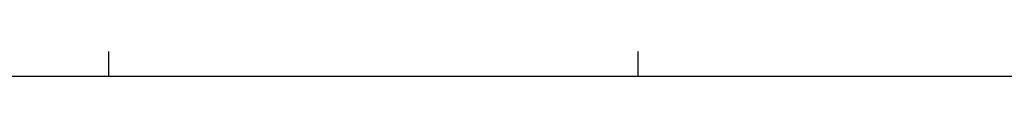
# Model space of a CAD drawing. Header units: millimetres. Extents: x -13501 to 278776, y 0 to 252300.
# Tile 131 of 132: x 200683 to 239730, y 251300 to 252300. Entities that reach past the tile are written whole.
import ezdxf
from ezdxf.enums import TextEntityAlignment as Align

# ---------------------------------------------------------------- set-up
doc = ezdxf.new("R2010")
doc.units = ezdxf.units.MM
doc.header["$LTSCALE"] = 100
doc.layers.get('0').update_dxf_attribs({"linetype": 'CONTINUOUS'})
doc.layers.add('SCHERMER_KADER', color=7, linetype='CONTINUOUS')
doc.layers.add('SCHERMER_ONDERHOEK', color=7, linetype='CONTINUOUS')
doc.styles.add('B-01', font='GOTHICI.TTF')
doc.styles.add('cg omega', font='GOTHICI.TTF', dxfattribs={"width": 1.32})
doc.styles.add('CG OMEGA BOLD', font='GOTHICBI.TTF', dxfattribs={"width": 1.32})

# ---------------------------------------------------------------- blocks, each defined once
blk = doc.blocks.new('1350x840')
at = {"layer": 'SCHERMER_KADER', "color": 9}
for p, q in [((-620, 831), (-620, 821)), ((-410, 831), (-410, 821))]:
    blk.add_line(p, q, dxfattribs=at)
at = {"layer": 'SCHERMER_KADER', "color": 8, "linetype": 'Continuous'}
blk.add_line((0, 821), (-1316, 821), dxfattribs=at)
at = {"layer": 'SCHERMER_ONDERHOEK', "style": 'B-01'}
for tag, p in [('WIJZA', (-161.01, 168.4)), ('WIJZG', (-75.51, 168.4)), ('OMSCHRIJVINGA', (-161.01, 162)), ('OMSCHRIJVINGG', (-75.51, 162)), ('WIJZB', (-161.01, 155.6)), ('WIJZH', (-75.51, 155.6)), ('OMSCHRIJVINGB', (-161.01, 149.2)), ('OMSCHRIJVINGH', (-75.51, 149.2)), ('WIJZC', (-161.01, 142.8)), ('WIJZI', (-75.51, 142.8)), ('OMSCHRIJVINGC', (-161.01, 136.4)), ('OMSCHRIJVINGI', (-75.51, 136.4)), ('WIJZD', (-161.01, 130)), ('WIJZJ', (-75.51, 130)), ('OMSCHRIJVINGD', (-161.01, 123.6)), ('OMSCHRIJVINGJ', (-75.51, 123.6)), ('WIJZE', (-161.01, 117.2)), ('WIJZK', (-75.51, 117.2)), ('OMSCHRIJVINGE', (-161.01, 110.8)), ('OMSCHRIJVINGK', (-75.51, 110.8)), ('WIJZF', (-161.01, 104.4)), ('WIJZL', (-75.51, 104.4)), ('OMSCHRIJVINGF', (-161.01, 98)), ('OMSCHRIJVINGL', (-75.51, 98))]:
    blk.add_attdef(tag, text='', height=1.8, dxfattribs=at).set_placement(p, align=Align.MIDDLE_LEFT)
at = {"layer": 'SCHERMER_ONDERHOEK', "style": 'cg omega', "oblique": 15, "width": 1.32}
blk.add_attdef('STATUS', (-179.5, 76.8), '', height=3.5, dxfattribs=at)
at = {"layer": 'SCHERMER_ONDERHOEK', "width": 1.32}
for tag, height, style, p in [('BENAMING', 2.34, 'CG OMEGA BOLD', (-161.26, 58)), ('BENAMING2', 2.34, 'CG OMEGA BOLD', (-161.26, 51.6)), ('BETREFT', 2.34, 'CG OMEGA BOLD', (-161.26, 45.2)), ('SCHAAL', 1.8, 'cg omega', (-161.26, 38.8)), ('DATUM', 1.8, 'cg omega', (-161.26, 26)), ('NR', 1.8, 'cg omega', (-125.23, 19.6)), ('A?', 1.8, 'cg omega', (-72.69, 19.6)), ('DD', 1.8, 'cg omega', (-125.23, 13.2)), ('TEKNR.', 2.34, 'CG OMEGA BOLD', (-72.69, 13.2))]:
    blk.add_attdef(tag, text='', height=height, dxfattribs=dict(at, style=style)).set_placement(p, align=Align.MIDDLE_LEFT)

msp = doc.modelspace()

# ---------------------------------------------------------------- block references
at = {"xscale": 100, "yscale": 100, "zscale": 100}
msp.add_blockref('1350x840', (266200, 169200), dxfattribs=at)

doc.saveas('drawing.dxf')
